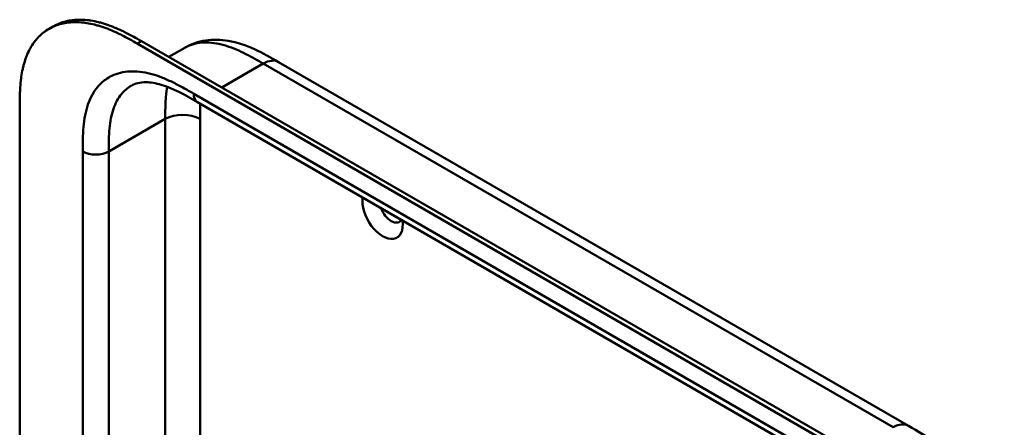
# Model space of a CAD drawing. Header units: millimetres. Extents: x 20 to 833, y 20 to 574.
# Tile 5 of 10: x 168 to 232, y 141 to 167. Entities that reach past the tile are written whole.
import ezdxf

# ---------------------------------------------------------------- set-up
doc = ezdxf.new("R2010")
doc.units = ezdxf.units.MM
doc.header["$LTSCALE"] = 2
doc.layers.add('Sichtbare Kanten(DIN)', color=7, linetype='Continuous', lineweight=50)
doc.layers.add('Sichtbare tangentiale Kanten(DIN)', color=7, linetype='Continuous', lineweight=50)

msp = doc.modelspace()

# ---------------------------------------------------------------- linework, layer by layer
at = {"layer": 'Sichtbare Kanten(DIN)'}
for p, q in [((170.072, 166.861), (170.347, 167.019)), ((176.086, 166.064), (221.036, 140.112)), ((220.761, 139.953), (175.811, 165.905)), ((177.871, 165.033), (178.905, 165.63)), ((178.905, 165.63), (178.905, 165.63)), ((185.014, 164.698), (185.014, 164.698)), ((185.014, 164.698), (226.004, 141.032)), ((168.164, 99.052), (168.164, 161.573)), ((179.737, 162.09), (179.737, 162.09)), ((220.727, 138.424), (179.737, 162.09)), ((226.004, 141.032), (226.004, 141.032))]:
    msp.add_line(p, q, dxfattribs=at)
for centre, major_axis, start_param, end_param in [((191.781, 154.889), (0.93, -1.611), 3.76339, 7.232184), ((192.347, 155.216), (0.53, -0.918), 4.415061, 6.580513)]:
    msp.add_ellipse(centre, major_axis=major_axis, ratio=0.57735, start_param=start_param, end_param=end_param, dxfattribs=at)
for points, knots in [([(175.811, 165.905), (175.646, 166), (175.312, 166.188), (174.891, 166.411), (174.467, 166.618), (174.127, 166.769), (173.702, 166.936), (173.362, 167.049), (172.941, 167.164), (172.607, 167.232), (172.197, 167.286), (171.875, 167.303), (171.483, 167.291), (171.179, 167.255), (170.814, 167.175), (170.534, 167.085), (170.202, 166.938), (169.952, 166.794), (169.66, 166.582), (169.444, 166.388), (169.197, 166.116), (169.019, 165.875), (168.821, 165.548), (168.684, 165.267), (168.536, 164.893), (168.439, 164.577), (168.34, 164.166), (168.279, 163.825), (168.224, 163.387), (168.195, 163.028), (168.173, 162.575), (168.164, 162.119), (168.164, 161.754), (168.164, 161.573)], [0.0000069, 0.0000069, 0.0000069, 0.0000069, 0.0407043, 0.0814017, 0.1017504, 0.1424478, 0.1627965, 0.203494, 0.2238427, 0.2645401, 0.2848888, 0.3255862, 0.3459349, 0.3866323, 0.406981, 0.4476784, 0.4680271, 0.5087246, 0.5290733, 0.5697707, 0.5901194, 0.6308168, 0.6511655, 0.6918629, 0.7122116, 0.752909, 0.7732577, 0.8139552, 0.8343039, 0.8750013, 0.89535, 0.9360474, 0.9767448, 0.9767448, 0.9767448, 0.9767448]), ([(170.347, 167.019), (170.411, 167.056), (170.541, 167.125), (170.808, 167.243), (171.088, 167.334), (171.454, 167.413), (171.758, 167.45), (172.149, 167.461), (172.471, 167.444), (172.882, 167.39), (173.215, 167.322), (173.637, 167.208), (173.976, 167.094), (174.401, 166.928), (174.742, 166.776), (175.165, 166.569), (175.587, 166.347), (175.92, 166.159), (176.086, 166.064)], [-0.4889949, -0.4889949, -0.4889949, -0.4889949, -0.4680271, -0.4476784, -0.406981, -0.3866323, -0.3459349, -0.3255862, -0.2848888, -0.2645401, -0.2238427, -0.203494, -0.1627965, -0.1424478, -0.1017504, -0.0814017, -0.0407043, -0.0000069, -0.0000069, -0.0000069, -0.0000069]), ([(178.905, 165.63), (179.325, 165.872), (179.794, 166.031), (180.753, 166.177), (181.252, 166.163), (182.327, 165.982), (182.903, 165.782), (183.993, 165.285), (184.514, 164.987), (185.014, 164.698)], [0, 0, 0, 0, 0.43503, 0.43503, 0.881634, 0.881634, 1.425089, 1.425089, 1.955346, 1.955346, 1.955346, 1.955346]), ([(179.737, 162.09), (178.913, 162.566), (178.094, 163.008), (177.015, 163.33), (176.676, 163.384), (175.99, 163.39), (175.679, 163.306), (175.43, 163.162)], [0, 0, 0, 0, 0.874623, 0.874623, 1.321522, 1.321522, 1.920571, 1.920571, 1.920571, 1.920571]), ([(226.004, 141.032), (226.607, 140.684), (227.248, 140.307), (228.312, 139.51), (228.748, 139.133), (229.789, 138.068), (230.371, 137.306), (231.244, 135.797), (231.575, 135.045), (232.018, 133.591), (232.145, 132.873), (232.246, 131.649), (232.248, 131.124), (232.248, 130.628)], [0, 0, 0, 0, 0.640067, 0.640067, 1.097736, 1.097736, 1.8011, 1.8011, 2.405341, 2.405341, 2.977357, 2.977357, 3.433806, 3.433806, 3.433806, 3.433806])]:
    msp.add_open_spline(points, degree=3, knots=knots, dxfattribs=at)
msp.add_open_spline([(175.43, 163.162), (175.429, 163.162), (175.429, 163.162), (175.429, 163.162)], degree=3, dxfattribs=at)
at = {"layer": 'Sichtbare tangentiale Kanten(DIN)'}
for p, q in [((175.811, 165.905), (176.086, 166.064)), ((181.318, 163.043), (184.014, 164.599)), ((225.004, 140.933), (184.014, 164.599)), ((179.488, 162.639), (220.479, 138.974)), ((177.639, 161.002), (173.962, 158.879)), ((177.639, 161.002), (177.639, 139.702)), ((179.902, 161.002), (179.902, 137.041)), ((172.265, 97.011), (172.265, 158.879)), ((173.962, 158.879), (173.962, 97.011))]:
    msp.add_line(p, q, dxfattribs=at)
for points, knots in [([(184.014, 164.599), (183.836, 164.701), (183.655, 164.806), (183.472, 164.909), (183.278, 165.017), (183.082, 165.123), (182.887, 165.222), (182.68, 165.327), (182.474, 165.425), (182.269, 165.512), (182.053, 165.604), (181.839, 165.684), (181.627, 165.751), (181.405, 165.821), (181.186, 165.876), (180.973, 165.914), (180.751, 165.953), (180.536, 165.975), (180.327, 165.977), (180.114, 165.979), (179.909, 165.962), (179.712, 165.925), (179.514, 165.888), (179.325, 165.83), (179.145, 165.751), (179.062, 165.715), (178.982, 165.674), (178.905, 165.63)], [0, 0, 0, 0, 0.189486, 0.189486, 0.189486, 0.390494, 0.390494, 0.390494, 0.603349, 0.603349, 0.603349, 0.827854, 0.827854, 0.827854, 1.063035, 1.063035, 1.063035, 1.306921, 1.306921, 1.306921, 1.556495, 1.556495, 1.556495, 1.80793, 1.80793, 1.80793, 1.922792, 1.922792, 1.922792, 1.922792]), ([(173.767, 163.575), (173.891, 163.663), (174.361, 163.94), (175.304, 164.167), (176.429, 164.032), (177.367, 163.726), (178.081, 163.415), (178.794, 163.04), (179.26, 162.771), (179.488, 162.639)], [61.376104, 61.376104, 61.376104, 61.376104, 61.563894, 62.050897, 62.537899, 62.7814, 63.024902, 63.268403, 63.511906, 63.511906, 63.511906, 63.511906]), ([(172.265, 158.879), (172.265, 159.14), (172.265, 159.678), (172.305, 160.482), (172.411, 161.245), (172.656, 162.178), (173.095, 162.993), (173.57, 163.434), (173.767, 163.575)], [59.615882, 59.615882, 59.615882, 59.615882, 59.859385, 60.102886, 60.346388, 60.589889, 61.076892, 61.376104, 61.376104, 61.376104, 61.376104]), ([(175.429, 163.162), (175.188, 163.023), (174.715, 162.621), (174.304, 161.861), (174.092, 161.059), (173.999, 160.389), (173.962, 159.657), (173.962, 159.14), (173.962, 158.879)], [61.647296, 61.647296, 61.647296, 61.647296, 62.050896, 62.537899, 62.7814, 63.024901, 63.268403, 63.511905, 63.511905, 63.511905, 63.511905]), ([(179.916, 161.986), (179.915, 161.951), (179.913, 161.916), (179.912, 161.881), (179.908, 161.781), (179.906, 161.682), (179.905, 161.582), (179.902, 161.389), (179.902, 161.195), (179.902, 161.002)], [2.6533931, 2.6533931, 2.6533931, 2.6533931, 2.6862842, 2.6862842, 2.6862842, 2.7781364, 2.7781364, 2.7781364, 2.9561211, 2.9561211, 2.9561211, 2.9561211])]:
    msp.add_open_spline(points, degree=3, knots=knots, dxfattribs=at)
for points, degree in [([(184.014, 164.599), (184.404, 164.824), (184.758, 164.846), (185.014, 164.698)], 3), ([(177.765, 163.089), (177.695, 162.705), (177.654, 162.297), (177.639, 161.873), (177.639, 161.439), (177.639, 161.002)], 5), ([(179.737, 162.09), (179.583, 162.179), (179.488, 162.369), (179.488, 162.639)], 3), ([(179.902, 161.002), (179.277, 161.362), (178.264, 161.362), (177.639, 161.002)], 3), ([(173.962, 158.879), (173.493, 158.608), (172.733, 158.608), (172.265, 158.879)], 3), ([(225.004, 140.933), (225.395, 141.159), (225.748, 141.18), (226.004, 141.032)], 3)]:
    msp.add_open_spline(points, degree=degree, dxfattribs=at)

doc.saveas('drawing.dxf')
